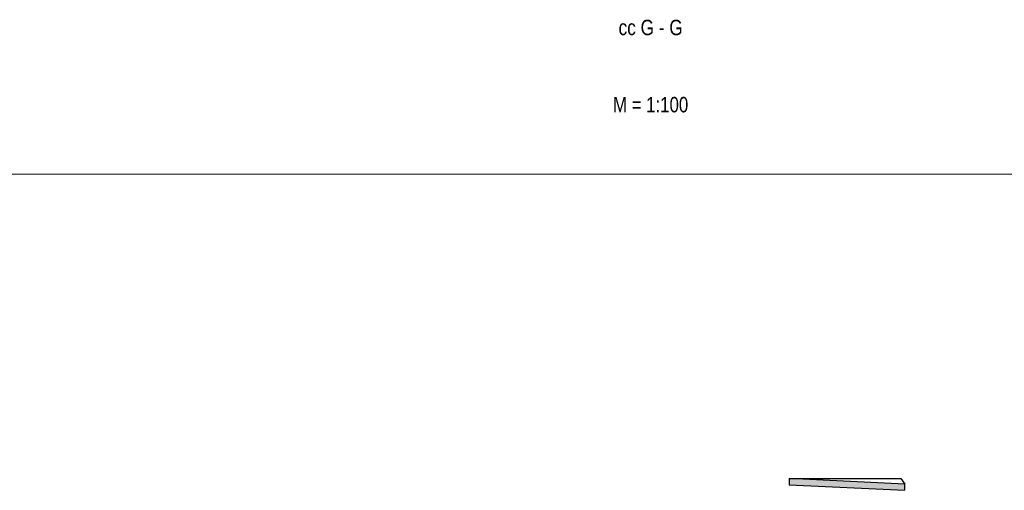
# Model space of a CAD drawing. Header units: metres. Extents: x -1 to 430, y -65 to 31.
# Tile 42 of 69: x 231.36 to 247.32, y -30.06 to -22.44. Entities that reach past the tile are written whole.
import ezdxf

# ---------------------------------------------------------------- set-up
doc = ezdxf.new("R2010")
doc.units = ezdxf.units.M
doc.linetypes.add('CONTINUA', pattern=[0])
doc.layers.add('+++++ CÀLCUL SECCIÓ G', color=7, linetype='CONTINUA', lineweight=25)
doc.styles.add('ARIAL', font='arial.ttf')

msp = doc.modelspace()

# ---------------------------------------------------------------- hatches: boundary and pattern name
at = {"layer": '+++++ CÀLCUL SECCIÓ G', "linetype": 'CONTINUA', "lineweight": 25, "true_color": 0x00d9d9, "transparency": 33554687}
msp.add_hatch(color=132, dxfattribs=at).paths.add_polyline_path([(245.709, -29.96), (243.835, -29.87), (243.835, -29.97), (245.709, -30.06)])

# ---------------------------------------------------------------- linework, layer by layer
at = {"layer": '+++++ CÀLCUL SECCIÓ G', "color": 52, "linetype": 'CONTINUA', "lineweight": 13, "transparency": 33554687}
for p, q in [((267.781, -24.94), (215.401, -24.94)), ((215.401, -24.94), (267.781, -24.94))]:
    msp.add_line(p, q, dxfattribs=at)
at = {"layer": '+++++ CÀLCUL SECCIÓ G', "color": 7, "linetype": 'CONTINUA', "lineweight": 25, "transparency": 33554687}
for p, q in [((243.835, -29.87), (243.835, -29.97)), ((243.835, -29.87), (245.645, -29.87)), ((245.709, -29.96), (243.835, -29.87)), ((243.835, -29.97), (245.709, -30.06)), ((245.645, -29.87), (245.709, -29.96)), ((245.709, -30.06), (245.709, -29.96))]:
    msp.add_line(p, q, dxfattribs=at)

# ---------------------------------------------------------------- texts
at = {"layer": '+++++ CÀLCUL SECCIÓ G', "color": 240, "linetype": 'CONTINUA', "lineweight": 140, "transparency": 33554687, "char_height": 0.25, "attachment_point": 8, "style": 'ARIAL'}
for s, insert, width in [('\\W0.80;cc G - G', (241.591, -22.69), 1.13606), ('\\W0.78;M = 1:100', (241.591, -23.94), 1.35095)]:
    msp.add_mtext(s, dxfattribs=dict(at, insert=insert, width=width))

doc.saveas('drawing.dxf')
